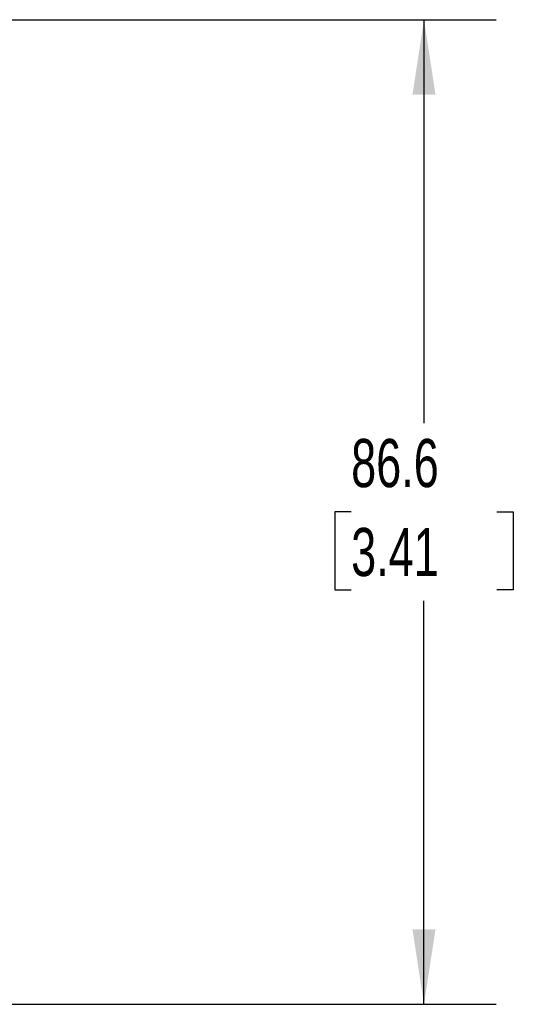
# Model space of a CAD drawing. Header units: millimetres. Extents: x 0 to 559, y 0 to 432.
# Tile 7 of 18: x 162 to 206, y 274 to 361. Entities that reach past the tile are written whole.
import ezdxf

# ---------------------------------------------------------------- set-up
doc = ezdxf.new("R2010")
doc.units = ezdxf.units.MM
doc.header["$LTSCALE"] = 2
doc.layers.add('DIMENSIONS', color=140, linetype='Continuous', lineweight=25)
doc.styles.add('SLDTEXTSTYLE0', font='TXT', dxfattribs={"width": 0.7})
doc.dimstyles.new('SLDDIMSTYLE2', dxfattribs={"dimtxt": 4.316016, "dimasz": 6.604, "dimexe": 0, "dimexo": 0.0625, "dimgap": 1.079004, "dimtad": 0, "dimtih": 1, "dimtoh": 1, "dimrnd": 1e-09, "dimzin": 12, "dimdsep": 46, "dimtxsty": 'SLDTEXTSTYLE0', "dimsah": 1, "dimcen": 0.09, "dimadec": 0, "dimazin": 3, "dimtfac": 1, "dimtofl": 0, "dimtmove": 0, "dimatfit": 3, "dimfxl": 0, "dimfrac": 2, "dimtolj": 1, "dimtzin": 12, "dimarcsym": 0})

# ---------------------------------------------------------------- blocks, each defined once
blk = doc.blocks.new('_D_16')
at = {"layer": 'DIMENSIONS'}
for p, q in [((160.61, 360.802), (204.35, 360.802)), ((198, 360.802), (198, 325.314)), ((191.588, 317.488), (190.138, 317.488)), ((190.138, 317.488), (190.138, 310.628)), ((204.413, 317.488), (205.862, 317.488)), ((205.862, 317.488), (205.862, 310.628)), ((190.138, 310.628), (191.588, 310.628)), ((205.862, 310.628), (204.413, 310.628)), ((198, 274.174), (198, 309.662)), ((153.112, 274.174), (204.35, 274.174))]:
    blk.add_line(p, q, dxfattribs=at)
for points in [[(198, 360.802), (196.984, 354.198), (199.016, 354.198)], [(198, 274.174), (199.016, 280.778), (196.984, 280.778)]]:
    blk.add_solid(points, dxfattribs=at)
at = {"layer": 'DIMENSIONS', "char_height": 4.2333, "attachment_point": 1, "style": 'SLDTEXTSTYLE0'}
for s, insert in [('86.6', (191.588, 323.911)), ('3.41', (191.588, 316.085))]:
    blk.add_mtext(s, dxfattribs=dict(at, insert=insert))

msp = doc.modelspace()

# ---------------------------------------------------------------- dimensions: what is measured, and where the dimension line sits
at = {"layer": 'DIMENSIONS'}
dim = msp.add_linear_dim(base=(198, 360.802), p1=(150.572, 274.174), p2=(158.07, 360.802), angle=90, dimstyle='SLDDIMSTYLE2', dxfattribs=at)
dim.commit()
dim.dimension.update_dxf_attribs({"geometry": '_D_16', "text_midpoint": (198, 317.488), "dimtype": 160})

doc.saveas('drawing.dxf')
